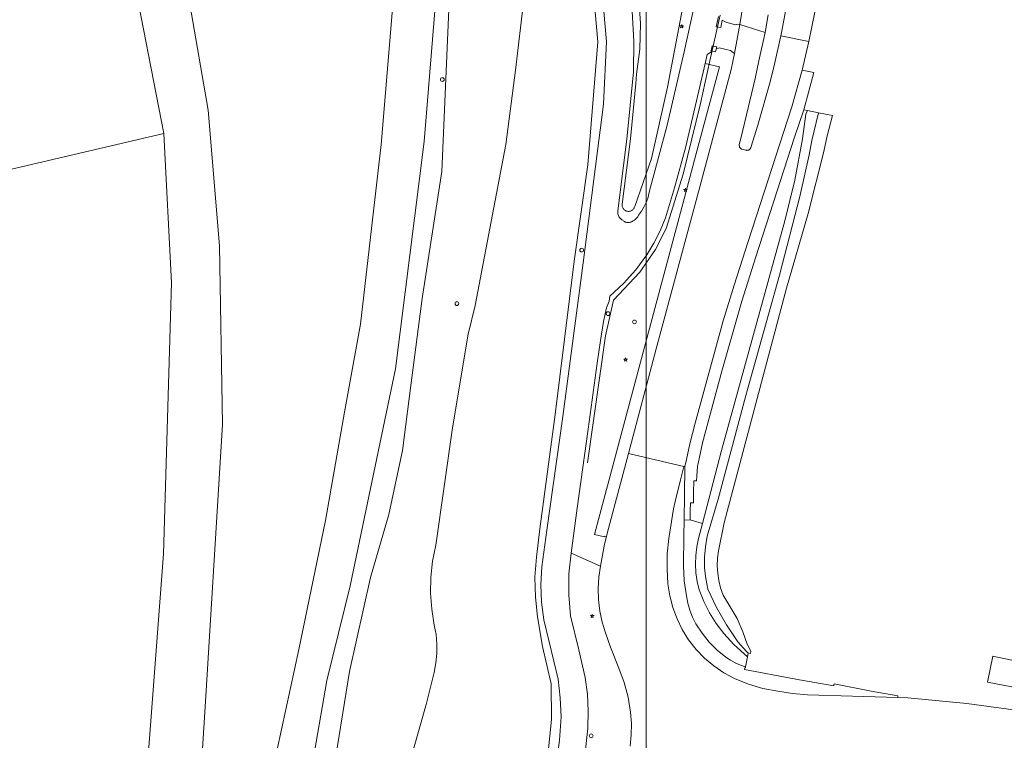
# Model space of a CAD drawing. Header units: metres. Extents: x 105376 to 107446, y 444190 to 447356.
# Tile 73 of 90: x 107212 to 107342, y 446069 to 446165. Entities that reach past the tile are written whole.
import ezdxf

# ---------------------------------------------------------------- set-up
doc = ezdxf.new("R2010")
doc.units = ezdxf.units.M
doc.header["$MEASUREMENT"] = 0
for name, color, linetype, lineweight in [('begroeid terreindeel kenmerkpunt', 3, 'Continuous', 0), ('onbegroeid terreindeel vlak', 5, 'Continuous', 0), ('ondersteunend waterdeel vlak', 4, 'Continuous', 0), ('ondersteunend wegdeel vlak', 2, 'Continuous', 0), ('s_boom', 7, 'Continuous', 0), ('s_lantaarnpaal_lichtmast', 7, 'Continuous', 0), ('s_verkeersbord', 7, 'Continuous', 0), ('s_verkeersbordpaal', 7, 'Continuous', 0), ('s_waarschuwingshek', 5, 'Continuous', 0), ('s_wegwijzer', 7, 'Continuous', 0), ('scheiding lijn', 7, 'Continuous', 0), ('waterdeel vlak', 4, 'Continuous', 0), ('wegdeel vlak', 2, 'Continuous', 0)]:
    doc.layers.add(name, color=color, linetype=linetype, lineweight=lineweight)

msp = doc.modelspace()

# ---------------------------------------------------------------- linework, layer by layer
at = {"linetype": 'Continuous', "lineweight": 0, "flags": 128}
msp.add_lwpolyline([(107294.76, 445804.22), (106441.12, 445804.22), (106441.12, 446395.97), (107294.76, 446395.97)], close=True, dxfattribs=at)
msp.add_lwpolyline([(107294.76, 445804.22), (106441.12, 445804.22), (106441.12, 446395.97), (107294.76, 446395.97)], close=True, dxfattribs=at)
at = {"layer": 'begroeid terreindeel kenmerkpunt', "flags": 128}
for points in [[(107209.57, 446001.03), (107212.48, 446009.06), (107219.16, 446028.95), (107221.7, 446036.67), (107226.63, 446050.11), (107228.01, 446059.13), (107230.64, 446094.17), (107231.72, 446130.19), (107230.71, 446150), (107226.33, 446172.54), (107224.56, 446177.84), (107220.73, 446188.61), (107215.15, 446202.91), (107210.4, 446213.88)], [(107209.57, 446001.03), (107212.48, 446009.06), (107219.16, 446028.95), (107221.7, 446036.67), (107226.63, 446050.11), (107228.01, 446059.13), (107230.64, 446094.17), (107231.72, 446130.19), (107230.71, 446150), (107226.33, 446172.54), (107224.56, 446177.84), (107220.73, 446188.61), (107215.15, 446202.91), (107210.4, 446213.88)], [(107234.16, 446167.18), (107236.6, 446153.1), (107238.08, 446135.07), (107238.48, 446111.37), (107236.23, 446074.56), (107235.17, 446057.76), (107235.09, 446057.17), (107232.33, 446046.34), (107227.69, 446034.37), (107222.82, 446017.65), (107217.17, 446001.13), (107213.18, 445992.04), (107212.81, 445991.45), (107208.35, 445985.51)], [(107234.16, 446167.18), (107236.6, 446153.1), (107238.08, 446135.07), (107238.48, 446111.37), (107236.23, 446074.56), (107235.17, 446057.76), (107235.09, 446057.17), (107232.33, 446046.34), (107227.69, 446034.37), (107222.82, 446017.65), (107217.17, 446001.13), (107213.18, 445992.04), (107212.81, 445991.45), (107208.35, 445985.51)]]:
    msp.add_lwpolyline(points, dxfattribs=at)
at = {"layer": 'onbegroeid terreindeel vlak', "flags": 128}
for points in [[(107261.14, 446167.63), (107259.57, 446148.54), (107256.81, 446124.7), (107254.71, 446113), (107252.15, 446098.6), (107248.64, 446081.46), (107242.87, 446054.9), (107237.75, 446034.69), (107237.74, 446034.65), (107237.42, 446033.69), (107234.52, 446024.99), (107230.25, 446014.07), (107222.77, 446000.79), (107222.33, 446000), (107220.63, 445996.93), (107210.52, 445981.09)], [(107261.14, 446167.63), (107259.57, 446148.54), (107256.81, 446124.7), (107254.71, 446113), (107252.15, 446098.6), (107248.64, 446081.46), (107242.87, 446054.9), (107237.75, 446034.69), (107237.74, 446034.65), (107237.42, 446033.69), (107234.52, 446024.99), (107230.25, 446014.07), (107222.77, 446000.79), (107222.33, 446000), (107220.63, 445996.93), (107210.52, 445981.09)], [(107208.35, 445985.51), (107212.81, 445991.45), (107213.18, 445992.04), (107217.17, 446001.13), (107222.82, 446017.65), (107227.69, 446034.37), (107232.33, 446046.34), (107235.09, 446057.17), (107235.17, 446057.76), (107236.23, 446074.56), (107238.48, 446111.37), (107238.08, 446135.07), (107236.6, 446153.1), (107234.16, 446167.18)], [(107208.35, 445985.51), (107212.81, 445991.45), (107213.18, 445992.04), (107217.17, 446001.13), (107222.82, 446017.65), (107227.69, 446034.37), (107232.33, 446046.34), (107235.09, 446057.17), (107235.17, 446057.76), (107236.23, 446074.56), (107238.48, 446111.37), (107238.08, 446135.07), (107236.6, 446153.1), (107234.16, 446167.18)]]:
    msp.add_lwpolyline(points, dxfattribs=at)
at = {"layer": 'ondersteunend waterdeel vlak', "flags": 128}
msp.add_lwpolyline([(107268.69, 446169.62), (107267.62, 446144.97), (107265.02, 446128.11), (107263.5, 446116.55), (107262.39, 446107.92), (107260.59, 446099.4), (107258.13, 446091.05), (107255.37, 446078.56), (107253.34, 446065.93), (107249.99, 446048.47), (107247.31, 446041.65), (107245.54, 446035.88), (107244.59, 446035.08), (107242.89, 446034.19), (107243.32, 446035.37), (107243.87, 446036.03), (107244.62, 446038.09), (107250.13, 446064.53), (107252.33, 446077.33), (107255.45, 446089.93), (107261.49, 446118.75), (107265.29, 446148.95), (107267.72, 446178.79)], dxfattribs=at)
msp.add_lwpolyline([(107268.69, 446169.62), (107267.62, 446144.97), (107265.02, 446128.11), (107263.5, 446116.55), (107262.39, 446107.92), (107260.59, 446099.4), (107258.13, 446091.05), (107255.37, 446078.56), (107253.34, 446065.93), (107249.99, 446048.47), (107247.31, 446041.65), (107245.54, 446035.88), (107244.59, 446035.08), (107242.89, 446034.19), (107243.32, 446035.37), (107243.87, 446036.03), (107244.62, 446038.09), (107250.13, 446064.53), (107252.33, 446077.33), (107255.45, 446089.93), (107261.49, 446118.75), (107265.29, 446148.95), (107267.72, 446178.79)], dxfattribs=at)
at = {"layer": 'ondersteunend wegdeel vlak', "flags": 128}
for points in [[(107281.71, 446067.4), (107282.18, 446072.15), (107282.17, 446076.92), (107281, 446081.86), (107280.35, 446085.81), (107280.06, 446088.43), (107280, 446091.08), (107280.18, 446093.71), (107280.65, 446097.51), (107282.69, 446112.66), (107285.21, 446133.05), (107287.04, 446145.84), (107288.36, 446162.2), (107287.08, 446176.61)], [(107281.71, 446067.4), (107282.18, 446072.15), (107282.17, 446076.92), (107281, 446081.86), (107280.35, 446085.81), (107280.06, 446088.43), (107280, 446091.08), (107280.18, 446093.71), (107280.65, 446097.51), (107282.69, 446112.66), (107285.21, 446133.05), (107287.04, 446145.84), (107288.36, 446162.2), (107287.08, 446176.61)], [(107287.08, 446176.61), (107288.36, 446162.2), (107287.04, 446145.84), (107285.21, 446133.05), (107282.69, 446112.66), (107280.65, 446097.51), (107280.18, 446093.71), (107280, 446091.08), (107280.06, 446088.43), (107280.35, 446085.81), (107281, 446081.86), (107282.17, 446076.92), (107282.18, 446072.15), (107281.71, 446067.4)], [(107287.08, 446176.61), (107288.36, 446162.2), (107287.04, 446145.84), (107285.21, 446133.05), (107282.69, 446112.66), (107280.65, 446097.51), (107280.18, 446093.71), (107280, 446091.08), (107280.06, 446088.43), (107280.35, 446085.81), (107281, 446081.86), (107282.17, 446076.92), (107282.18, 446072.15), (107281.71, 446067.4)], [(107288.22, 446176.73), (107289.5, 446162.24), (107289.12, 446153.91), (107288.03, 446145.64), (107286.38, 446132.83), (107283.68, 446112.4), (107281.57, 446097.33), (107280.89, 446092.44), (107280.77, 446090.09), (107280.86, 446087.75), (107281.16, 446085.42), (107282.49, 446079.93), (107283.07, 446077.53), (107283.34, 446075.03), (107283.46, 446072.53), (107283.27, 446069.41), (107282.86, 446066.32)], [(107288.22, 446176.73), (107289.5, 446162.24), (107289.12, 446153.91), (107288.03, 446145.64), (107286.38, 446132.83), (107283.68, 446112.4), (107281.57, 446097.33), (107280.89, 446092.44), (107280.77, 446090.09), (107280.86, 446087.75), (107281.16, 446085.42), (107282.49, 446079.93), (107283.07, 446077.53), (107283.34, 446075.03), (107283.46, 446072.53), (107283.27, 446069.41), (107282.86, 446066.32)], [(107253.34, 446065.93), (107255.37, 446078.56), (107258.13, 446091.05), (107260.59, 446099.4), (107262.39, 446107.92), (107263.5, 446116.55), (107265.02, 446128.11), (107267.62, 446144.97), (107268.69, 446169.62)], [(107293.81, 446167.96), (107294.02, 446164.6), (107293.91, 446161.23), (107293.49, 446157.89), (107293.38, 446156.67), (107292.69, 446149.32), (107291.58, 446140.64), (107291.57, 446140.55), (107291.57, 446140.47), (107291.58, 446140.38), (107291.59, 446140.29), (107291.62, 446140.21), (107291.65, 446140.13), (107291.7, 446140.05), (107291.75, 446139.98), (107291.8, 446139.92), (107291.87, 446139.86), (107291.94, 446139.8), (107292.01, 446139.76), (107292.09, 446139.72), (107292.17, 446139.69), (107292.26, 446139.67), (107292.34, 446139.66), (107292.43, 446139.66), (107292.52, 446139.66), (107292.61, 446139.68), (107292.69, 446139.7), (107292.77, 446139.73), (107292.85, 446139.77), (107292.92, 446139.82), (107292.99, 446139.88), (107293.05, 446139.94), (107293.11, 446140), (107293.15, 446140.08), (107293.19, 446140.15), (107293.23, 446140.24), (107293.25, 446140.32), (107295.46, 446146.7), (107297.59, 446156.18), (107300.22, 446169.89)], [(107293.81, 446167.96), (107294.02, 446164.6), (107293.91, 446161.23), (107293.49, 446157.89), (107293.38, 446156.67), (107292.69, 446149.32), (107291.58, 446140.64), (107291.57, 446140.55), (107291.57, 446140.47), (107291.58, 446140.38), (107291.59, 446140.29), (107291.62, 446140.21), (107291.65, 446140.13), (107291.7, 446140.05), (107291.75, 446139.98), (107291.8, 446139.92), (107291.87, 446139.86), (107291.94, 446139.8), (107292.01, 446139.76), (107292.09, 446139.72), (107292.17, 446139.69), (107292.26, 446139.67), (107292.34, 446139.66), (107292.43, 446139.66), (107292.52, 446139.66), (107292.61, 446139.68), (107292.69, 446139.7), (107292.77, 446139.73), (107292.85, 446139.77), (107292.92, 446139.82), (107292.99, 446139.88), (107293.05, 446139.94), (107293.11, 446140), (107293.15, 446140.08), (107293.19, 446140.15), (107293.23, 446140.24), (107293.25, 446140.32), (107295.46, 446146.7), (107297.59, 446156.18), (107300.22, 446169.89)], [(107300.22, 446169.89), (107297.59, 446156.18), (107295.46, 446146.7), (107293.25, 446140.32), (107293.23, 446140.24), (107293.19, 446140.15), (107293.15, 446140.08), (107293.11, 446140), (107293.05, 446139.94), (107292.99, 446139.88), (107292.92, 446139.82), (107292.85, 446139.77), (107292.77, 446139.73), (107292.69, 446139.7), (107292.61, 446139.68), (107292.52, 446139.66), (107292.43, 446139.66), (107292.34, 446139.66), (107292.26, 446139.67), (107292.17, 446139.69), (107292.09, 446139.72), (107292.01, 446139.76), (107291.94, 446139.8), (107291.87, 446139.86), (107291.8, 446139.92), (107291.75, 446139.98), (107291.7, 446140.05), (107291.65, 446140.13), (107291.62, 446140.21), (107291.59, 446140.29), (107291.58, 446140.38), (107291.57, 446140.47), (107291.57, 446140.55), (107291.58, 446140.64), (107292.69, 446149.32), (107293.38, 446156.67), (107293.49, 446157.89), (107293.91, 446161.23), (107294.02, 446164.6), (107293.81, 446167.96)], [(107261.25, 446059.02), (107265.54, 446074.15), (107266.61, 446078.43), (107266.85, 446079.68), (107266.97, 446080.94), (107266.97, 446082.21), (107266.86, 446083.47), (107266.62, 446084.71), (107266.29, 446086.82), (107266.14, 446088.95), (107266.18, 446091.09), (107266.4, 446093.21), (107266.81, 446095.31), (107269.06, 446110.91), (107271.13, 446123.35), (107272.04, 446127.16), (107276.11, 446148.55), (107277.39, 446158.42), (107278.5, 446167.86)], [(107261.25, 446059.02), (107265.54, 446074.15), (107266.61, 446078.43), (107266.85, 446079.68), (107266.97, 446080.94), (107266.97, 446082.21), (107266.86, 446083.47), (107266.62, 446084.71), (107266.29, 446086.82), (107266.14, 446088.95), (107266.18, 446091.09), (107266.4, 446093.21), (107266.81, 446095.31), (107269.06, 446110.91), (107271.13, 446123.35), (107272.04, 446127.16), (107276.11, 446148.55), (107277.39, 446158.42), (107278.5, 446167.86)], [(107278.5, 446167.86), (107277.39, 446158.42), (107276.11, 446148.55), (107272.04, 446127.16), (107271.13, 446123.35), (107269.06, 446110.91), (107266.81, 446095.31), (107266.4, 446093.21), (107266.18, 446091.09), (107266.14, 446088.95), (107266.29, 446086.82), (107266.62, 446084.71), (107266.86, 446083.47), (107266.97, 446082.21), (107266.97, 446080.94), (107266.85, 446079.68), (107266.61, 446078.43), (107265.54, 446074.15), (107261.25, 446059.02)], [(107301.18, 446167.08), (107299.82, 446160.87), (107297.58, 446151.11), (107295.18, 446142.23), (107295.02, 446141.56), (107294.8, 446140.91), (107294.51, 446140.29), (107294.17, 446139.69), (107293.76, 446139.14), (107293.65, 446138.96), (107293.52, 446138.79), (107293.37, 446138.64), (107293.2, 446138.5), (107293.03, 446138.39), (107292.84, 446138.29), (107292.74, 446138.24), (107292.64, 446138.21), (107292.53, 446138.19), (107292.42, 446138.18), (107292.32, 446138.18), (107292.21, 446138.2), (107292.1, 446138.22), (107292, 446138.25), (107291.9, 446138.3), (107291.81, 446138.35), (107291.73, 446138.42), (107291.65, 446138.49), (107291.54, 446138.55), (107291.44, 446138.62), (107291.35, 446138.7), (107291.27, 446138.79), (107291.2, 446138.88), (107291.14, 446138.99), (107291.09, 446139.1), (107291.05, 446139.21), (107291.02, 446139.33), (107291.01, 446139.45), (107291.01, 446139.57), (107291.02, 446139.69), (107291.61, 446144.68), (107292.2, 446149.24), (107293.09, 446158.22), (107293.14, 446162.24), (107292.89, 446166.26)], [(107301.18, 446167.08), (107299.82, 446160.87), (107297.58, 446151.11), (107295.18, 446142.23), (107295.02, 446141.56), (107294.8, 446140.91), (107294.51, 446140.29), (107294.17, 446139.69), (107293.76, 446139.14), (107293.65, 446138.96), (107293.52, 446138.79), (107293.37, 446138.64), (107293.2, 446138.5), (107293.03, 446138.39), (107292.84, 446138.29), (107292.74, 446138.24), (107292.64, 446138.21), (107292.53, 446138.19), (107292.42, 446138.18), (107292.32, 446138.18), (107292.21, 446138.2), (107292.1, 446138.22), (107292, 446138.25), (107291.9, 446138.3), (107291.81, 446138.35), (107291.73, 446138.42), (107291.65, 446138.49), (107291.54, 446138.55), (107291.44, 446138.62), (107291.35, 446138.7), (107291.27, 446138.79), (107291.2, 446138.88), (107291.14, 446138.99), (107291.09, 446139.1), (107291.05, 446139.21), (107291.02, 446139.33), (107291.01, 446139.45), (107291.01, 446139.57), (107291.02, 446139.69), (107291.61, 446144.68), (107292.2, 446149.24), (107293.09, 446158.22), (107293.14, 446162.24), (107292.89, 446166.26)], [(107286.27, 446064.08), (107287, 446071.03), (107287.07, 446073.27), (107286.96, 446075.51), (107286.68, 446077.73), (107285.82, 446081.43), (107284.71, 446085.95), (107284.48, 446088.72), (107284.51, 446091.5), (107284.81, 446094.27), (107288.71, 446092.54), (107288.49, 446091.06), (107288.4, 446089.56), (107288.43, 446088.06), (107288.6, 446086.57), (107288.92, 446085.1), (107289.36, 446083.67), (107290.05, 446081.79), (107291.14, 446079), (107291.85, 446077.1), (107292.36, 446075.14), (107292.69, 446073.15), (107292.8, 446071.64), (107292.79, 446070.13), (107292.66, 446068.63)], [(107286.27, 446064.08), (107287, 446071.03), (107287.07, 446073.27), (107286.96, 446075.51), (107286.68, 446077.73), (107285.82, 446081.43), (107284.71, 446085.95), (107284.48, 446088.72), (107284.51, 446091.5), (107284.81, 446094.27), (107288.71, 446092.54), (107288.49, 446091.06), (107288.4, 446089.56), (107288.43, 446088.06), (107288.6, 446086.57), (107288.92, 446085.1), (107289.36, 446083.67), (107290.05, 446081.79), (107291.14, 446079), (107291.85, 446077.1), (107292.36, 446075.14), (107292.69, 446073.15), (107292.8, 446071.64), (107292.79, 446070.13), (107292.66, 446068.63)]]:
    msp.add_lwpolyline(points, dxfattribs=at)
for points in [[(107292.41, 446107.5), (107289.59, 446096.86), (107289.5, 446096.47), (107289.27, 446096.53), (107289.25, 446096.43), (107287.9, 446096.74), (107294.53, 446121.63), (107300.18, 446142.68), (107301.2, 446146.52), (107304.49, 446158.86), (107302.6, 446159.3), (107302.88, 446160.49), (107303.37, 446160.82), (107303.39, 446160.97), (107303.97, 446160.87), (107304.08, 446161.21), (107304.46, 446161.38), (107305.98, 446161.04), (107306.51, 446160.63), (107306.05, 446158.5), (107301.71, 446142.28), (107296.09, 446121.39)], [(107292.41, 446107.5), (107289.59, 446096.86), (107289.5, 446096.47), (107289.27, 446096.53), (107289.25, 446096.43), (107287.9, 446096.74), (107294.53, 446121.63), (107300.18, 446142.68), (107301.2, 446146.52), (107304.49, 446158.86), (107302.6, 446159.3), (107302.88, 446160.49), (107303.37, 446160.82), (107303.39, 446160.97), (107303.97, 446160.87), (107304.08, 446161.21), (107304.46, 446161.38), (107305.98, 446161.04), (107306.51, 446160.63), (107306.05, 446158.5), (107301.71, 446142.28), (107296.09, 446121.39)], [(107303.39, 446160.97), (107303.53, 446161.66), (107304.14, 446161.53), (107304.08, 446161.21), (107303.97, 446160.87)], [(107303.39, 446160.97), (107303.53, 446161.66), (107304.14, 446161.53), (107304.08, 446161.21), (107303.97, 446160.87)], [(107297.88, 446140.57), (107298.54, 446142.77), (107299.98, 446148.09), (107301.77, 446155.69), (107302.6, 446159.3), (107304.49, 446158.86), (107301.2, 446146.52), (107300.18, 446142.68), (107294.53, 446121.63), (107287.9, 446096.74), (107289.25, 446096.43), (107289.27, 446096.53), (107289.5, 446096.47), (107289.23, 446095.45), (107288.71, 446092.54), (107284.81, 446094.27), (107285.62, 446100.23), (107287.06, 446110.75), (107288.27, 446119.52), (107288.72, 446122.52), (107289.11, 446125.02), (107289.5, 446126.83), (107289.86, 446127.72), (107289.95, 446128.39), (107291.74, 446130.07), (107293.38, 446131.91), (107294.84, 446133.89), (107295.81, 446135.45), (107296.65, 446137.1), (107297.34, 446138.81)], [(107297.88, 446140.57), (107298.54, 446142.77), (107299.98, 446148.09), (107301.77, 446155.69), (107302.6, 446159.3), (107304.49, 446158.86), (107301.2, 446146.52), (107300.18, 446142.68), (107294.53, 446121.63), (107287.9, 446096.74), (107289.25, 446096.43), (107289.27, 446096.53), (107289.5, 446096.47), (107289.23, 446095.45), (107288.71, 446092.54), (107284.81, 446094.27), (107285.62, 446100.23), (107287.06, 446110.75), (107288.27, 446119.52), (107288.72, 446122.52), (107289.11, 446125.02), (107289.5, 446126.83), (107289.86, 446127.72), (107289.95, 446128.39), (107291.74, 446130.07), (107293.38, 446131.91), (107294.84, 446133.89), (107295.81, 446135.45), (107296.65, 446137.1), (107297.34, 446138.81)], [(107305.01, 446125.13), (107306.46, 446129.87), (107308.32, 446135.65), (107314.1, 446153.55), (107315.48, 446158.41), (107317.06, 446158.09), (107315.7, 446153.17), (107314.48, 446149.54), (107309.35, 446133.64), (107307.46, 446127.74), (107304.8, 446118.44), (107302.27, 446108.92), (107301.85, 446107.03), (107301.6, 446105.76), (107301.49, 446104.47), (107301.47, 446103.88), (107301.1, 446103.87), (107301.07, 446102.29), (107301.04, 446100.95), (107300.65, 446100.94), (107300.63, 446099.88), (107300.61, 446098.71), (107299.82, 446098.66), (107299.87, 446102.03), (107299.92, 446105.76), (107300.12, 446106.7), (107300.57, 446108.78), (107301.27, 446111.51)], [(107305.01, 446125.13), (107306.46, 446129.87), (107308.32, 446135.65), (107314.1, 446153.55), (107315.48, 446158.41), (107317.06, 446158.09), (107315.7, 446153.17), (107314.48, 446149.54), (107309.35, 446133.64), (107307.46, 446127.74), (107304.8, 446118.44), (107302.27, 446108.92), (107301.85, 446107.03), (107301.6, 446105.76), (107301.49, 446104.47), (107301.47, 446103.88), (107301.1, 446103.87), (107301.07, 446102.29), (107301.04, 446100.95), (107300.65, 446100.94), (107300.63, 446099.88), (107300.61, 446098.71), (107299.82, 446098.66), (107299.87, 446102.03), (107299.92, 446105.76), (107300.12, 446106.7), (107300.57, 446108.78), (107301.27, 446111.51)], [(107301.85, 446107.03), (107302.27, 446108.92), (107304.8, 446118.44), (107307.46, 446127.74), (107309.35, 446133.64), (107314.48, 446149.54), (107315.7, 446153.17), (107316.18, 446153.06), (107316, 446152.57), (107315.52, 446149.29), (107314.5, 446143.83), (107313.17, 446138.43), (107304.77, 446107.91), (107302.26, 446098.21), (107300.61, 446098.71), (107300.63, 446099.88), (107300.65, 446100.94), (107301.04, 446100.95), (107301.07, 446102.29), (107301.1, 446103.87), (107301.47, 446103.88), (107301.49, 446104.47), (107301.6, 446105.76)], [(107301.85, 446107.03), (107302.27, 446108.92), (107304.8, 446118.44), (107307.46, 446127.74), (107309.35, 446133.64), (107314.48, 446149.54), (107315.7, 446153.17), (107316.18, 446153.06), (107316, 446152.57), (107315.52, 446149.29), (107314.5, 446143.83), (107313.17, 446138.43), (107304.77, 446107.91), (107302.26, 446098.21), (107300.61, 446098.71), (107300.63, 446099.88), (107300.65, 446100.94), (107301.04, 446100.95), (107301.07, 446102.29), (107301.1, 446103.87), (107301.47, 446103.88), (107301.49, 446104.47), (107301.6, 446105.76)], [(107317.68, 446152.76), (107316.78, 446149.1), (107316.41, 446147.19), (107315.19, 446141.65), (107312.48, 446131.21), (107311.01, 446125.97), (107308.01, 446115.21), (107304.34, 446101.44), (107302.89, 446096.52), (107302.64, 446095.12), (107302.53, 446093.71), (107302.54, 446092.29), (107302.68, 446090.88), (107302.96, 446089.49), (107304.11, 446087.06), (107305.44, 446084.73), (107306.94, 446082.49), (107308.11, 446081.21), (107308.31, 446080.98), (107308.22, 446080.47), (107306.42, 446082.11), (107305.09, 446083.58), (107304.09, 446084.92), (107303.2, 446086.35), (107302.44, 446087.84), (107301.8, 446089.4), (107301.54, 446090.51), (107301.37, 446091.65), (107301.31, 446092.8), (107301.35, 446093.95), (107301.5, 446095.09), (107301.74, 446096.21), (107302.26, 446098.21), (107304.77, 446107.91), (107313.17, 446138.43), (107314.5, 446143.83), (107315.52, 446149.29), (107316, 446152.57), (107316.18, 446153.06)], [(107317.68, 446152.76), (107316.78, 446149.1), (107316.41, 446147.19), (107315.19, 446141.65), (107312.48, 446131.21), (107311.01, 446125.97), (107308.01, 446115.21), (107304.34, 446101.44), (107302.89, 446096.52), (107302.64, 446095.12), (107302.53, 446093.71), (107302.54, 446092.29), (107302.68, 446090.88), (107302.96, 446089.49), (107304.11, 446087.06), (107305.44, 446084.73), (107306.94, 446082.49), (107308.11, 446081.21), (107308.31, 446080.98), (107308.22, 446080.47), (107306.42, 446082.11), (107305.09, 446083.58), (107304.09, 446084.92), (107303.2, 446086.35), (107302.44, 446087.84), (107301.8, 446089.4), (107301.54, 446090.51), (107301.37, 446091.65), (107301.31, 446092.8), (107301.35, 446093.95), (107301.5, 446095.09), (107301.74, 446096.21), (107302.26, 446098.21), (107304.77, 446107.91), (107313.17, 446138.43), (107314.5, 446143.83), (107315.52, 446149.29), (107316, 446152.57), (107316.18, 446153.06)], [(107319.54, 446152.39), (107318.82, 446149.69), (107318.36, 446147.63), (107316.29, 446139.39), (107313.43, 446129.46), (107309.5, 446114.81), (107305.14, 446098.29), (107304.36, 446094.57), (107304.25, 446093.58), (107304.22, 446092.59), (107304.28, 446091.59), (107304.43, 446090.61), (107304.66, 446089.64), (107304.99, 446088.7), (107306.85, 446085.58), (107307.59, 446083.83), (107308.2, 446082.19), (107308.66, 446081.23), (107308.66, 446081.2), (107308.62, 446080.95), (107308.32, 446081), (107308.31, 446080.98), (107308.11, 446081.21), (107306.94, 446082.49), (107305.44, 446084.73), (107304.11, 446087.06), (107302.96, 446089.49), (107302.68, 446090.88), (107302.54, 446092.29), (107302.53, 446093.71), (107302.64, 446095.12), (107302.89, 446096.52), (107304.34, 446101.44), (107308.01, 446115.21), (107311.01, 446125.97), (107312.48, 446131.21), (107315.19, 446141.65), (107316.41, 446147.19), (107316.78, 446149.1), (107317.68, 446152.76)], [(107319.54, 446152.39), (107318.82, 446149.69), (107318.36, 446147.63), (107316.29, 446139.39), (107313.43, 446129.46), (107309.5, 446114.81), (107305.14, 446098.29), (107304.36, 446094.57), (107304.25, 446093.58), (107304.22, 446092.59), (107304.28, 446091.59), (107304.43, 446090.61), (107304.66, 446089.64), (107304.99, 446088.7), (107306.85, 446085.58), (107307.59, 446083.83), (107308.2, 446082.19), (107308.66, 446081.23), (107308.66, 446081.2), (107308.62, 446080.95), (107308.32, 446081), (107308.31, 446080.98), (107308.11, 446081.21), (107306.94, 446082.49), (107305.44, 446084.73), (107304.11, 446087.06), (107302.96, 446089.49), (107302.68, 446090.88), (107302.54, 446092.29), (107302.53, 446093.71), (107302.64, 446095.12), (107302.89, 446096.52), (107304.34, 446101.44), (107308.01, 446115.21), (107311.01, 446125.97), (107312.48, 446131.21), (107315.19, 446141.65), (107316.41, 446147.19), (107316.78, 446149.1), (107317.68, 446152.76)], [(107299.82, 446098.66), (107300.61, 446098.71), (107302.26, 446098.21), (107301.74, 446096.21), (107301.5, 446095.09), (107301.35, 446093.95), (107301.31, 446092.8), (107301.37, 446091.65), (107301.54, 446090.51), (107301.8, 446089.4), (107302.44, 446087.84), (107303.2, 446086.35), (107304.09, 446084.92), (107305.09, 446083.58), (107306.42, 446082.11), (107308.22, 446080.47), (107307.98, 446079.17), (107307.28, 446079.4), (107306.61, 446079.69), (107305.96, 446080.04), (107305.34, 446080.44), (107304.18, 446081.39), (107303.13, 446082.45), (107302.19, 446083.62), (107301.38, 446084.87), (107300.93, 446085.76), (107300.58, 446086.69), (107300.31, 446087.64), (107300.13, 446088.61), (107299.83, 446090.6), (107299.72, 446092.6), (107299.77, 446096.55)], [(107299.82, 446098.66), (107300.61, 446098.71), (107302.26, 446098.21), (107301.74, 446096.21), (107301.5, 446095.09), (107301.35, 446093.95), (107301.31, 446092.8), (107301.37, 446091.65), (107301.54, 446090.51), (107301.8, 446089.4), (107302.44, 446087.84), (107303.2, 446086.35), (107304.09, 446084.92), (107305.09, 446083.58), (107306.42, 446082.11), (107308.22, 446080.47), (107307.98, 446079.17), (107307.28, 446079.4), (107306.61, 446079.69), (107305.96, 446080.04), (107305.34, 446080.44), (107304.18, 446081.39), (107303.13, 446082.45), (107302.19, 446083.62), (107301.38, 446084.87), (107300.93, 446085.76), (107300.58, 446086.69), (107300.31, 446087.64), (107300.13, 446088.61), (107299.83, 446090.6), (107299.72, 446092.6), (107299.77, 446096.55)]]:
    msp.add_lwpolyline(points, close=True, dxfattribs=at)
at = {"layer": 's_boom', "color": 251, "linetype": 'Continuous', "lineweight": 0, "flags": 128}
for points in [[(107267.44, 446157.17, 1), (107267.94, 446157.17, 1)], [(107269.38, 446127.41, 1), (107269.88, 446127.41, 1)]]:
    msp.add_lwpolyline(points, format="xyb", close=True, dxfattribs=at)
at = {"layer": 's_lantaarnpaal_lichtmast', "color": 7, "linetype": 'Continuous', "lineweight": 0, "flags": 128}
for points in [[(107299.43, 446164.33), (107299.25, 446164.33), (107299.4, 446164.23), (107299.34, 446164.05), (107299.49, 446164.16), (107299.63, 446164.05), (107299.58, 446164.23), (107299.72, 446164.33), (107299.54, 446164.33), (107299.49, 446164.51)], [(107299.93, 446142.58), (107299.75, 446142.58), (107299.9, 446142.47), (107299.84, 446142.3), (107299.99, 446142.41), (107300.14, 446142.3), (107300.08, 446142.47), (107300.23, 446142.58), (107300.05, 446142.58), (107299.99, 446142.75)], [(107291.98, 446120.04), (107291.8, 446120.04), (107291.95, 446119.93), (107291.89, 446119.76), (107292.04, 446119.87), (107292.19, 446119.76), (107292.13, 446119.93), (107292.28, 446120.04), (107292.1, 446120.04), (107292.04, 446120.21)], [(107287.55, 446085.99), (107287.37, 446085.99), (107287.51, 446085.88), (107287.46, 446085.71), (107287.6, 446085.81), (107287.75, 446085.71), (107287.69, 446085.88), (107287.84, 446085.99), (107287.66, 446085.99), (107287.6, 446086.16)]]:
    msp.add_lwpolyline(points, close=True, dxfattribs=at)
at = {"layer": 's_verkeersbord', "color": 7, "linetype": 'Continuous', "lineweight": 0, "flags": 128}
msp.add_lwpolyline([(107292.97, 446124.98, 1), (107293.47, 446124.98, 1)], format="xyb", close=True, dxfattribs=at)
at = {"layer": 's_verkeersbordpaal', "color": 7, "linetype": 'Continuous', "lineweight": 0, "flags": 128}
for points in [[(107285.96, 446134.52, 1), (107286.46, 446134.52, 1)], [(107289.45, 446126.08, 1), (107289.95, 446126.08, 1)]]:
    msp.add_lwpolyline(points, format="xyb", close=True, dxfattribs=at)
at = {"layer": 's_waarschuwingshek', "color": 7, "linetype": 'Continuous', "lineweight": 0, "flags": 128}
msp.add_lwpolyline([(107285.96, 446134.52, 1), (107286.46, 446134.52, 1)], format="xyb", close=True, dxfattribs=at)
at = {"layer": 's_wegwijzer', "color": 7, "linetype": 'Continuous', "lineweight": 0, "flags": 128}
for points in [[(107292.97, 446124.98, 1), (107293.47, 446124.98, 1)], [(107287.21, 446070, 1), (107287.71, 446070, 1)]]:
    msp.add_lwpolyline(points, format="xyb", close=True, dxfattribs=at)
at = {"layer": 'scheiding lijn'}
msp.add_line((107304.58, 446165.75), (107303.23, 446159.67), dxfattribs=at)
at = {"layer": 'scheiding lijn', "flags": 128}
msp.add_lwpolyline([(107303.23, 446159.67), (107301.97, 446154.01), (107299.67, 446144.59), (107297.41, 446137.39), (107296, 446134.61), (107293.95, 446131.57), (107290.45, 446127.85), (107289.36, 446123.14), (107286.96, 446106.26)], dxfattribs=at)
at = {"layer": 'waterdeel vlak', "flags": 128}
for points in [[(107210.4, 446213.88), (107215.15, 446202.91), (107220.73, 446188.61), (107224.56, 446177.84), (107226.33, 446172.54), (107230.71, 446150), (107206.81, 446144.44)], [(107210.4, 446213.88), (107215.15, 446202.91), (107220.73, 446188.61), (107224.56, 446177.84), (107226.33, 446172.54), (107230.71, 446150), (107206.81, 446144.44)], [(107267.72, 446178.79), (107265.29, 446148.95), (107261.49, 446118.75), (107255.45, 446089.93), (107252.33, 446077.33), (107250.13, 446064.53)], [(107267.72, 446178.79), (107265.29, 446148.95), (107261.49, 446118.75), (107255.45, 446089.93), (107252.33, 446077.33), (107250.13, 446064.53)], [(107242.87, 446054.9), (107248.64, 446081.46), (107252.15, 446098.6), (107254.71, 446113), (107256.81, 446124.7), (107259.57, 446148.54), (107261.14, 446167.63)], [(107242.87, 446054.9), (107248.64, 446081.46), (107252.15, 446098.6), (107254.71, 446113), (107256.81, 446124.7), (107259.57, 446148.54), (107261.14, 446167.63)], [(107206.81, 446144.44), (107230.71, 446150), (107231.72, 446130.19), (107230.64, 446094.17), (107228.01, 446059.13), (107226.63, 446050.11), (107221.7, 446036.67), (107219.16, 446028.95), (107212.48, 446009.06), (107209.57, 446001.03)], [(107206.81, 446144.44), (107230.71, 446150), (107231.72, 446130.19), (107230.64, 446094.17), (107228.01, 446059.13), (107226.63, 446050.11), (107221.7, 446036.67), (107219.16, 446028.95), (107212.48, 446009.06), (107209.57, 446001.03)], [(107350.54, 446075.14), (107340.12, 446077.12), (107340.83, 446080.58), (107353.85, 446077.84)], [(107350.54, 446075.14), (107340.12, 446077.12), (107340.83, 446080.58), (107353.85, 446077.84)]]:
    msp.add_lwpolyline(points, dxfattribs=at)
at = {"layer": 'wegdeel vlak', "flags": 128}
for points in [[(107282.86, 446066.32), (107283.27, 446069.41), (107283.46, 446072.53), (107283.34, 446075.03), (107283.07, 446077.53), (107282.49, 446079.93), (107281.16, 446085.42), (107280.86, 446087.75), (107280.77, 446090.09), (107280.89, 446092.44), (107281.57, 446097.33), (107283.68, 446112.4), (107286.38, 446132.83), (107288.03, 446145.64), (107289.12, 446153.91), (107289.5, 446162.24), (107288.22, 446176.73)], [(107282.86, 446066.32), (107283.27, 446069.41), (107283.46, 446072.53), (107283.34, 446075.03), (107283.07, 446077.53), (107282.49, 446079.93), (107281.16, 446085.42), (107280.86, 446087.75), (107280.77, 446090.09), (107280.89, 446092.44), (107281.57, 446097.33), (107283.68, 446112.4), (107286.38, 446132.83), (107288.03, 446145.64), (107289.12, 446153.91), (107289.5, 446162.24), (107288.22, 446176.73)], [(107317.17, 446166.14), (107316.4, 446162.21), (107312.66, 446162.99), (107312.85, 446163.85), (107314.24, 446171.54)], [(107292.89, 446166.26), (107293.14, 446162.24), (107293.09, 446158.22), (107292.2, 446149.24), (107291.61, 446144.68), (107291.02, 446139.69), (107291.01, 446139.57), (107291.01, 446139.45), (107291.02, 446139.33), (107291.05, 446139.21), (107291.09, 446139.1), (107291.14, 446138.99), (107291.2, 446138.88), (107291.27, 446138.79), (107291.35, 446138.7), (107291.44, 446138.62), (107291.54, 446138.55), (107291.65, 446138.49), (107291.73, 446138.42), (107291.81, 446138.35), (107291.9, 446138.3), (107292, 446138.25), (107292.1, 446138.22), (107292.21, 446138.2), (107292.32, 446138.18), (107292.42, 446138.18), (107292.53, 446138.19), (107292.64, 446138.21), (107292.74, 446138.24), (107292.84, 446138.29), (107293.03, 446138.39), (107293.2, 446138.5), (107293.37, 446138.64), (107293.52, 446138.79), (107293.65, 446138.96), (107293.76, 446139.14), (107294.17, 446139.69), (107294.51, 446140.29), (107294.8, 446140.91), (107295.02, 446141.56), (107295.18, 446142.23), (107297.58, 446151.11), (107299.82, 446160.87), (107301.18, 446167.08)], [(107292.89, 446166.26), (107293.14, 446162.24), (107293.09, 446158.22), (107292.2, 446149.24), (107291.61, 446144.68), (107291.02, 446139.69), (107291.01, 446139.57), (107291.01, 446139.45), (107291.02, 446139.33), (107291.05, 446139.21), (107291.09, 446139.1), (107291.14, 446138.99), (107291.2, 446138.88), (107291.27, 446138.79), (107291.35, 446138.7), (107291.44, 446138.62), (107291.54, 446138.55), (107291.65, 446138.49), (107291.73, 446138.42), (107291.81, 446138.35), (107291.9, 446138.3), (107292, 446138.25), (107292.1, 446138.22), (107292.21, 446138.2), (107292.32, 446138.18), (107292.42, 446138.18), (107292.53, 446138.19), (107292.64, 446138.21), (107292.74, 446138.24), (107292.84, 446138.29), (107293.03, 446138.39), (107293.2, 446138.5), (107293.37, 446138.64), (107293.52, 446138.79), (107293.65, 446138.96), (107293.76, 446139.14), (107294.17, 446139.69), (107294.51, 446140.29), (107294.8, 446140.91), (107295.02, 446141.56), (107295.18, 446142.23), (107297.58, 446151.11), (107299.82, 446160.87), (107301.18, 446167.08)], [(107310.99, 446165.78), (107310.57, 446163.44), (107307.22, 446164.47), (107307.67, 446167.23)], [(107304.37, 446165.56), (107304.09, 446164.2), (107304.68, 446164.08), (107304.88, 446165.07), (107305.5, 446164.74), (107306.69, 446164.46), (107306.85, 446164.55), (107307.22, 446164.47), (107306.51, 446160.63), (107305.98, 446161.04), (107304.46, 446161.38), (107304.08, 446161.21), (107304.14, 446161.53), (107303.53, 446161.66), (107303.39, 446160.97), (107303.37, 446160.82), (107302.88, 446160.49), (107302.6, 446159.3), (107301.77, 446155.69), (107299.98, 446148.09), (107298.54, 446142.77), (107297.88, 446140.57), (107297.34, 446138.81), (107296.65, 446137.1), (107295.81, 446135.45), (107294.84, 446133.89), (107293.38, 446131.91), (107291.74, 446130.07), (107289.95, 446128.39), (107289.86, 446127.72), (107289.5, 446126.83), (107289.11, 446125.02), (107288.72, 446122.52), (107288.27, 446119.52), (107287.06, 446110.75), (107285.62, 446100.23), (107284.81, 446094.27), (107284.51, 446091.5), (107284.48, 446088.72), (107284.71, 446085.95), (107285.82, 446081.43), (107286.68, 446077.73), (107286.96, 446075.51), (107287.07, 446073.27), (107287, 446071.03), (107286.27, 446064.08)], [(107304.37, 446165.56), (107304.09, 446164.2), (107304.68, 446164.08), (107304.88, 446165.07), (107305.5, 446164.74), (107306.69, 446164.46), (107306.85, 446164.55), (107307.22, 446164.47), (107306.51, 446160.63), (107305.98, 446161.04), (107304.46, 446161.38), (107304.08, 446161.21), (107304.14, 446161.53), (107303.53, 446161.66), (107303.39, 446160.97), (107303.37, 446160.82), (107302.88, 446160.49), (107302.6, 446159.3), (107301.77, 446155.69), (107299.98, 446148.09), (107298.54, 446142.77), (107297.88, 446140.57), (107297.34, 446138.81), (107296.65, 446137.1), (107295.81, 446135.45), (107294.84, 446133.89), (107293.38, 446131.91), (107291.74, 446130.07), (107289.95, 446128.39), (107289.86, 446127.72), (107289.5, 446126.83), (107289.11, 446125.02), (107288.72, 446122.52), (107288.27, 446119.52), (107287.06, 446110.75), (107285.62, 446100.23), (107284.81, 446094.27), (107284.51, 446091.5), (107284.48, 446088.72), (107284.71, 446085.95), (107285.82, 446081.43), (107286.68, 446077.73), (107286.96, 446075.51), (107287.07, 446073.27), (107287, 446071.03), (107286.27, 446064.08)], [(107292.66, 446068.63), (107292.79, 446070.13), (107292.8, 446071.64), (107292.69, 446073.15), (107292.36, 446075.14), (107291.85, 446077.1), (107291.14, 446079), (107290.05, 446081.79), (107289.36, 446083.67), (107288.92, 446085.1), (107288.6, 446086.57), (107288.43, 446088.06), (107288.4, 446089.56), (107288.49, 446091.06), (107288.71, 446092.54), (107289.23, 446095.45), (107289.5, 446096.47), (107289.59, 446096.86), (107292.41, 446107.5), (107299.79, 446105.79), (107299.31, 446104.02), (107298.61, 446101.11), (107298.4, 446100.16), (107297.76, 446096.19), (107297.58, 446094.19), (107297.55, 446092.18), (107297.65, 446090.17), (107297.92, 446088.59), (107298.33, 446087.05), (107298.88, 446085.55), (107299.57, 446084.1), (107300.39, 446082.73), (107301.4, 446081.47), (107302.53, 446080.32), (107303.76, 446079.29), (107305.09, 446078.38), (107306.51, 446077.61), (107308.36, 446076.86), (107310.28, 446076.3), (107312.24, 446075.91), (107314.21, 446075.6), (107316.2, 446075.45), (107322.2, 446075.26), (107328.2, 446075.07), (107329.52, 446075.03), (107337.35, 446074.27), (107344.86, 446073.29)], [(107292.66, 446068.63), (107292.79, 446070.13), (107292.8, 446071.64), (107292.69, 446073.15), (107292.36, 446075.14), (107291.85, 446077.1), (107291.14, 446079), (107290.05, 446081.79), (107289.36, 446083.67), (107288.92, 446085.1), (107288.6, 446086.57), (107288.43, 446088.06), (107288.4, 446089.56), (107288.49, 446091.06), (107288.71, 446092.54), (107289.23, 446095.45), (107289.5, 446096.47), (107289.59, 446096.86), (107292.41, 446107.5), (107299.79, 446105.79), (107299.31, 446104.02), (107298.61, 446101.11), (107298.4, 446100.16), (107297.76, 446096.19), (107297.58, 446094.19), (107297.55, 446092.18), (107297.65, 446090.17), (107297.92, 446088.59), (107298.33, 446087.05), (107298.88, 446085.55), (107299.57, 446084.1), (107300.39, 446082.73), (107301.4, 446081.47), (107302.53, 446080.32), (107303.76, 446079.29), (107305.09, 446078.38), (107306.51, 446077.61), (107308.36, 446076.86), (107310.28, 446076.3), (107312.24, 446075.91), (107314.21, 446075.6), (107316.2, 446075.45), (107322.2, 446075.26), (107328.2, 446075.07), (107329.52, 446075.03), (107337.35, 446074.27), (107344.86, 446073.29)]]:
    msp.add_lwpolyline(points, dxfattribs=at)
for points in [[(107308.01, 446147.8), (107308.06, 446147.78), (107308.11, 446147.78), (107308.16, 446147.77), (107308.22, 446147.78), (107308.27, 446147.78), (107308.32, 446147.79), (107308.37, 446147.81), (107308.42, 446147.83), (107308.46, 446147.86), (107308.5, 446147.89), (107308.54, 446147.93), (107308.58, 446147.97), (107308.61, 446148.01), (107308.64, 446148.05), (107308.66, 446148.1), (107308.68, 446148.15), (107309.6, 446151.11), (107311.23, 446156.89), (107311.82, 446159.2), (107312.66, 446162.99), (107316.4, 446162.21), (107315.48, 446158.41), (107314.1, 446153.55), (107308.32, 446135.65), (107306.46, 446129.87), (107305.01, 446125.13), (107301.27, 446111.51), (107300.57, 446108.78), (107300.12, 446106.7), (107299.92, 446105.76), (107299.79, 446105.79), (107292.41, 446107.5), (107296.09, 446121.39), (107301.71, 446142.28), (107306.05, 446158.5), (107306.51, 446160.63), (107307.22, 446164.47), (107310.57, 446163.44), (107309.75, 446159.64), (107309.24, 446157.31), (107307.4, 446149.53), (107307.13, 446148.56), (107307.13, 446148.5), (107307.13, 446148.44), (107307.13, 446148.37), (107307.15, 446148.31), (107307.17, 446148.26), (107307.19, 446148.2), (107307.23, 446148.15), (107307.26, 446148.1), (107307.3, 446148.05), (107307.35, 446148.01), (107307.4, 446147.98), (107307.45, 446147.94), (107307.51, 446147.92)], [(107308.01, 446147.8), (107308.06, 446147.78), (107308.11, 446147.78), (107308.16, 446147.77), (107308.22, 446147.78), (107308.27, 446147.78), (107308.32, 446147.79), (107308.37, 446147.81), (107308.42, 446147.83), (107308.46, 446147.86), (107308.5, 446147.89), (107308.54, 446147.93), (107308.58, 446147.97), (107308.61, 446148.01), (107308.64, 446148.05), (107308.66, 446148.1), (107308.68, 446148.15), (107309.6, 446151.11), (107311.23, 446156.89), (107311.82, 446159.2), (107312.66, 446162.99), (107316.4, 446162.21), (107315.48, 446158.41), (107314.1, 446153.55), (107308.32, 446135.65), (107306.46, 446129.87), (107305.01, 446125.13), (107301.27, 446111.51), (107300.57, 446108.78), (107300.12, 446106.7), (107299.92, 446105.76), (107299.79, 446105.79), (107292.41, 446107.5), (107296.09, 446121.39), (107301.71, 446142.28), (107306.05, 446158.5), (107306.51, 446160.63), (107307.22, 446164.47), (107310.57, 446163.44), (107309.75, 446159.64), (107309.24, 446157.31), (107307.4, 446149.53), (107307.13, 446148.56), (107307.13, 446148.5), (107307.13, 446148.44), (107307.13, 446148.37), (107307.15, 446148.31), (107307.17, 446148.26), (107307.19, 446148.2), (107307.23, 446148.15), (107307.26, 446148.1), (107307.3, 446148.05), (107307.35, 446148.01), (107307.4, 446147.98), (107307.45, 446147.94), (107307.51, 446147.92)], [(107299.92, 446105.76), (107299.87, 446102.03), (107299.82, 446098.66), (107299.77, 446096.55), (107299.72, 446092.6), (107299.83, 446090.6), (107300.13, 446088.61), (107300.31, 446087.64), (107300.58, 446086.69), (107300.93, 446085.76), (107301.38, 446084.87), (107302.19, 446083.62), (107303.13, 446082.45), (107304.18, 446081.39), (107305.34, 446080.44), (107305.96, 446080.04), (107306.61, 446079.69), (107307.28, 446079.4), (107307.98, 446079.17), (107307.96, 446079.03), (107307.88, 446079.04), (107307.85, 446078.82), (107309.95, 446078.41), (107314.65, 446077.54), (107319.69, 446076.63), (107319.72, 446076.77), (107319.74, 446076.89), (107324.66, 446075.95), (107328.21, 446075.29), (107328.2, 446075.07), (107322.2, 446075.26), (107316.2, 446075.45), (107314.21, 446075.6), (107312.24, 446075.91), (107310.28, 446076.3), (107308.36, 446076.86), (107306.51, 446077.61), (107305.09, 446078.38), (107303.76, 446079.29), (107302.53, 446080.32), (107301.4, 446081.47), (107300.39, 446082.73), (107299.57, 446084.1), (107298.88, 446085.55), (107298.33, 446087.05), (107297.92, 446088.59), (107297.65, 446090.17), (107297.55, 446092.18), (107297.58, 446094.19), (107297.76, 446096.19), (107298.4, 446100.16), (107298.61, 446101.11), (107299.31, 446104.02), (107299.79, 446105.79)], [(107299.92, 446105.76), (107299.87, 446102.03), (107299.82, 446098.66), (107299.77, 446096.55), (107299.72, 446092.6), (107299.83, 446090.6), (107300.13, 446088.61), (107300.31, 446087.64), (107300.58, 446086.69), (107300.93, 446085.76), (107301.38, 446084.87), (107302.19, 446083.62), (107303.13, 446082.45), (107304.18, 446081.39), (107305.34, 446080.44), (107305.96, 446080.04), (107306.61, 446079.69), (107307.28, 446079.4), (107307.98, 446079.17), (107307.96, 446079.03), (107307.88, 446079.04), (107307.85, 446078.82), (107309.95, 446078.41), (107314.65, 446077.54), (107319.69, 446076.63), (107319.72, 446076.77), (107319.74, 446076.89), (107324.66, 446075.95), (107328.21, 446075.29), (107328.2, 446075.07), (107322.2, 446075.26), (107316.2, 446075.45), (107314.21, 446075.6), (107312.24, 446075.91), (107310.28, 446076.3), (107308.36, 446076.86), (107306.51, 446077.61), (107305.09, 446078.38), (107303.76, 446079.29), (107302.53, 446080.32), (107301.4, 446081.47), (107300.39, 446082.73), (107299.57, 446084.1), (107298.88, 446085.55), (107298.33, 446087.05), (107297.92, 446088.59), (107297.65, 446090.17), (107297.55, 446092.18), (107297.58, 446094.19), (107297.76, 446096.19), (107298.4, 446100.16), (107298.61, 446101.11), (107299.31, 446104.02), (107299.79, 446105.79)]]:
    msp.add_lwpolyline(points, close=True, dxfattribs=at)

doc.saveas('drawing.dxf')
